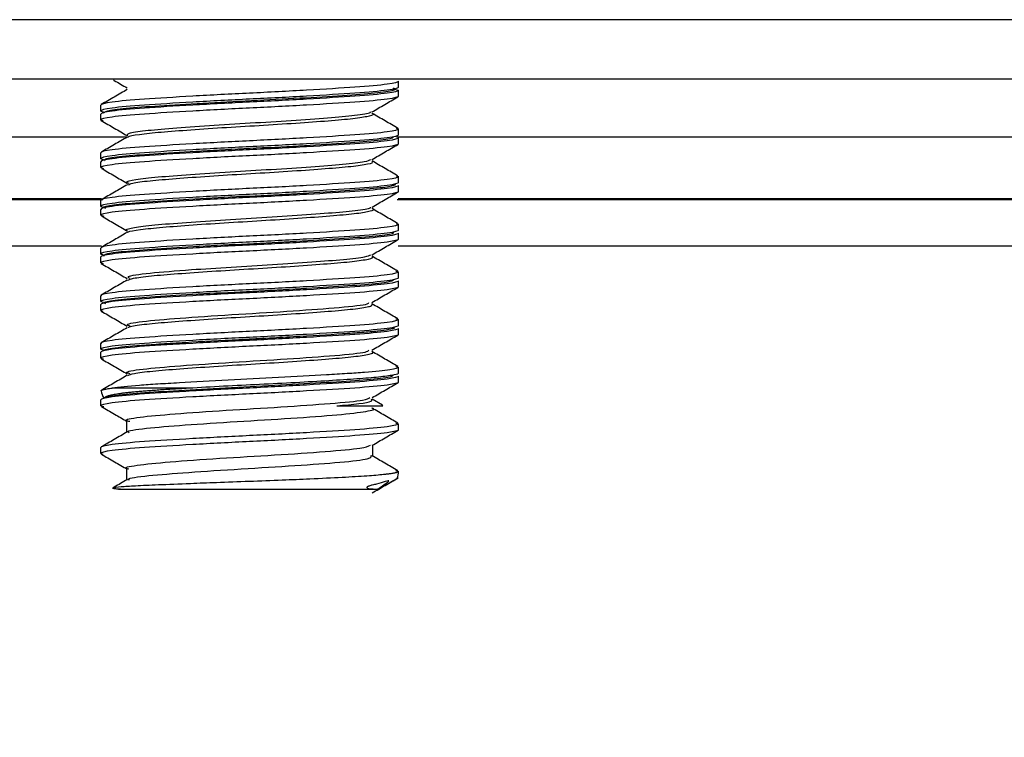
# Model space of a CAD drawing. Header units: millimetres. Extents: x -945 to 1227, y -951 to 1232.
# Tile 8 of 171: x 213 to 229, y -490 to -478. Entities that reach past the tile are written whole.
import ezdxf

# ---------------------------------------------------------------- set-up
doc = ezdxf.new("R2010")
doc.units = ezdxf.units.MM

msp = doc.modelspace()

# ---------------------------------------------------------------- linework, layer by layer
at = {"color": 7, "linetype": 'Continuous', "lineweight": 25}
for p, q in [((276.17, -477.873), (140.17, -477.873)), ((276.17, -478.873), (140.17, -478.873)), ((219.17, -479.007), (219.17, -478.907)), ((219.074, -479.032), (219.17, -479.057)), ((219.17, -479.157), (219.17, -479.057)), ((214.17, -479.407), (214.17, -479.307)), ((214.17, -479.407), (214.212, -479.418)), ((214.17, -479.557), (214.17, -479.457)), ((214.17, -479.557), (214.21, -479.568)), ((219.129, -479.696), (219.17, -479.707)), ((219.17, -479.807), (219.17, -479.707)), ((219.17, -479.957), (219.17, -479.857)), ((214.17, -480.207), (214.17, -480.107)), ((214.17, -480.207), (214.212, -480.218)), ((214.17, -480.357), (214.17, -480.257)), ((214.17, -480.357), (214.217, -480.369)), ((219.131, -480.497), (219.17, -480.507)), ((219.17, -480.607), (219.17, -480.507)), ((219.17, -480.757), (219.17, -480.657)), ((214.202, -480.899), (202.148, -480.899)), ((202.167, -480.875), (214.184, -480.875)), ((214.17, -481.007), (214.17, -480.907)), ((263.193, -480.899), (219.148, -480.899)), ((219.167, -480.875), (263.193, -480.875)), ((214.17, -481.007), (214.212, -481.018)), ((214.17, -481.157), (214.17, -481.057)), ((214.17, -481.157), (214.22, -481.17)), ((219.129, -481.296), (219.17, -481.307)), ((219.17, -481.407), (219.17, -481.307)), ((219.17, -481.557), (219.17, -481.457)), ((214.18, -481.673), (202.164, -481.673)), ((214.17, -481.807), (214.17, -481.707)), ((263.584, -481.673), (219.164, -481.673)), ((214.17, -481.807), (214.212, -481.818)), ((214.17, -481.957), (214.17, -481.857)), ((214.17, -481.957), (214.21, -481.967)), ((219.127, -482.096), (219.17, -482.107)), ((219.17, -482.207), (219.17, -482.107)), ((219.17, -482.357), (219.17, -482.257)), ((214.17, -482.607), (214.17, -482.507)), ((214.17, -482.607), (214.212, -482.618)), ((214.17, -482.757), (214.17, -482.657)), ((214.17, -482.757), (214.207, -482.767)), ((219.125, -482.895), (219.17, -482.907)), ((219.17, -483.007), (219.17, -482.907)), ((219.17, -483.157), (219.17, -483.057)), ((214.17, -483.407), (214.17, -483.307)), ((214.17, -483.407), (214.212, -483.418)), ((214.17, -483.557), (214.17, -483.457)), ((214.17, -483.557), (214.213, -483.568)), ((219.125, -483.695), (219.17, -483.707)), ((219.17, -483.807), (219.17, -483.707)), ((219.17, -483.957), (219.17, -483.857)), ((215.714, -484.057), (214.361, -484.057)), ((214.17, -484.357), (214.17, -484.257)), ((214.17, -484.357), (214.22, -484.37)), ((218.902, -484.346), (218.727, -484.245)), ((218.907, -484.355), (218.899, -484.352)), ((214.604, -484.607), (214.604, -484.801)), ((219.124, -484.645), (219.17, -484.657)), ((219.17, -484.757), (219.17, -484.657)), ((218.737, -485.207), (218.737, -485.013)), ((214.17, -485.157), (214.17, -485.057)), ((214.17, -485.157), (214.205, -485.169)), ((214.604, -485.407), (214.604, -485.601)), ((219.121, -485.444), (219.17, -485.457))]:
    msp.add_line(p, q, dxfattribs=at)
at = {"color": 250, "linetype": 'Continuous', "lineweight": 25}
for p, q in [((214.611, -479.847), (202.135, -479.847)), ((263.284, -479.847), (219.135, -479.847))]:
    msp.add_line(p, q, dxfattribs=at)
at = {"color": 7, "linetype": 'Continuous', "lineweight": 25}
for centre, radius, start, end in [((214.47, -484.057), 0.3, 189.166, 214.4363), ((218.87, -484.057), 0.3, 270, 276.9617), ((218.87, -485.457), 0.3, 336.9445, 0.0152), ((257.17, -562.673), 74.45, 90.64958, 179.38794)]:
    msp.add_arc(centre, radius, start, end, dxfattribs=at)
for points, knots in [([(219.17, -478.907), (219.17, -478.922), (219.107, -478.94), (218.853, -478.974), (218.664, -478.992), (218.213, -479.022), (217.933, -479.04), (217.321, -479.074), (216.989, -479.092), (216.352, -479.122), (216.02, -479.14), (215.408, -479.174), (215.128, -479.192), (214.677, -479.222), (214.488, -479.24), (214.234, -479.274), (214.17, -479.292), (214.17, -479.307)], [0, 0, 0, 0, 0.125, 0.125, 0.25, 0.25, 0.375, 0.375, 0.5, 0.5, 0.625, 0.625, 0.75, 0.75, 0.875, 0.875, 1, 1, 1, 1]), ([(214.383, -478.885), (214.387, -478.888), (214.463, -478.932), (214.54, -478.976), (214.612, -479.018)], [0, 0, 0, 0, 0.050365, 1, 1, 1, 1]), ([(219.17, -479.007), (219.17, -479.022), (219.107, -479.04), (218.853, -479.074), (218.664, -479.092), (218.213, -479.122), (217.933, -479.14), (217.321, -479.174), (216.989, -479.192), (216.352, -479.222), (216.02, -479.24), (215.408, -479.274), (215.128, -479.292), (214.677, -479.322), (214.488, -479.34), (214.234, -479.374), (214.17, -479.392), (214.17, -479.407)], [0, 0, 0, 0, 0.125, 0.125, 0.25, 0.25, 0.375, 0.375, 0.5, 0.5, 0.625, 0.625, 0.75, 0.75, 0.875, 0.875, 1, 1, 1, 1]), ([(219.17, -479.057), (219.17, -479.072), (219.107, -479.09), (218.853, -479.124), (218.664, -479.142), (218.213, -479.172), (217.933, -479.19), (217.321, -479.224), (216.989, -479.242), (216.352, -479.272), (216.02, -479.29), (215.408, -479.324), (215.128, -479.342), (214.677, -479.372), (214.488, -479.39), (214.234, -479.424), (214.17, -479.442), (214.17, -479.457)], [0, 0, 0, 0, 0.125, 0.125, 0.25, 0.25, 0.375, 0.375, 0.5, 0.5, 0.625, 0.625, 0.75, 0.75, 0.875, 0.875, 1, 1, 1, 1]), ([(214.615, -479.044), (214.542, -479.086), (214.397, -479.171), (214.252, -479.255), (214.179, -479.297)], [0, 0, 0, 0, 0.499826, 1, 1, 1, 1]), ([(214.218, -479.434), (214.238, -479.42), (214.281, -479.392), (214.686, -479.348), (215.299, -479.307), (216.072, -479.262), (216.912, -479.221), (217.723, -479.176), (218.419, -479.134), (218.906, -479.091), (219.149, -479.052), (219.102, -479.029), (219.084, -479.02)], [0, 0, 0, 0, 0.101221, 0.205166, 0.30913, 0.413075, 0.517042, 0.620988, 0.724947, 0.828895, 0.932841, 1, 1, 1, 1]), ([(219.17, -479.157), (219.17, -479.172), (219.107, -479.19), (218.853, -479.224), (218.664, -479.242), (218.213, -479.272), (217.933, -479.29), (217.321, -479.324), (216.989, -479.342), (216.352, -479.372), (216.02, -479.39), (215.408, -479.424), (215.128, -479.442), (214.677, -479.472), (214.488, -479.49), (214.234, -479.524), (214.17, -479.542), (214.17, -479.557)], [0, 0, 0, 0, 0.125, 0.125, 0.25, 0.25, 0.375, 0.375, 0.5, 0.5, 0.625, 0.625, 0.75, 0.75, 0.875, 0.875, 1, 1, 1, 1]), ([(218.723, -479.422), (218.795, -479.38), (218.94, -479.296), (219.085, -479.212), (219.158, -479.17)], [0, 0, 0, 0, 0.499854, 1, 1, 1, 1]), ([(214.62, -479.82), (214.616, -479.807), (214.607, -479.78), (214.885, -479.735), (215.355, -479.694), (215.978, -479.649), (216.681, -479.607), (217.382, -479.564), (218.004, -479.519), (218.459, -479.478), (218.698, -479.443), (218.7, -479.425), (218.701, -479.422)], [0, 0, 0, 0, 0.1015146, 0.2112572, 0.3187265, 0.4281263, 0.5364467, 0.644886, 0.7542217, 0.8617364, 0.9714736, 1, 1, 1, 1]), ([(214.179, -479.567), (214.251, -479.609), (214.396, -479.693), (214.541, -479.777), (214.614, -479.819)], [0, 0, 0, 0, 0.500189, 1, 1, 1, 1]), ([(214.628, -479.844), (214.627, -479.842), (214.624, -479.827), (214.802, -479.798), (215.158, -479.759), (215.672, -479.721), (216.273, -479.68), (216.913, -479.643), (217.53, -479.603), (218.066, -479.564), (218.479, -479.527), (218.701, -479.485), (218.778, -479.46), (218.726, -479.446), (218.723, -479.446)], [0, 0, 0, 0, 0.015811, 0.114522, 0.212175, 0.309451, 0.408274, 0.50489, 0.60339, 0.701449, 0.798363, 0.897245, 0.994042, 1, 1, 1, 1]), ([(219.162, -479.697), (219.089, -479.655), (218.944, -479.571), (218.799, -479.487), (218.727, -479.445)], [0, 0, 0, 0, 0.500136, 1, 1, 1, 1]), ([(219.17, -479.707), (219.17, -479.722), (219.107, -479.74), (218.853, -479.774), (218.664, -479.792), (218.213, -479.822), (217.933, -479.84), (217.321, -479.874), (216.989, -479.892), (216.352, -479.922), (216.02, -479.94), (215.408, -479.974), (215.128, -479.992), (214.677, -480.022), (214.488, -480.04), (214.234, -480.074), (214.17, -480.092), (214.17, -480.107)], [0, 0, 0, 0, 0.125, 0.125, 0.25, 0.25, 0.375, 0.375, 0.5, 0.5, 0.625, 0.625, 0.75, 0.75, 0.875, 0.875, 1, 1, 1, 1]), ([(219.17, -479.807), (219.17, -479.822), (219.107, -479.84), (218.853, -479.874), (218.664, -479.892), (218.213, -479.922), (217.933, -479.94), (217.321, -479.974), (216.989, -479.992), (216.352, -480.022), (216.02, -480.04), (215.408, -480.074), (215.128, -480.092), (214.677, -480.122), (214.488, -480.14), (214.234, -480.174), (214.17, -480.192), (214.17, -480.207)], [0, 0, 0, 0, 0.125, 0.125, 0.25, 0.25, 0.375, 0.375, 0.5, 0.5, 0.625, 0.625, 0.75, 0.75, 0.875, 0.875, 1, 1, 1, 1]), ([(219.17, -479.857), (219.17, -479.872), (219.107, -479.89), (218.853, -479.924), (218.664, -479.942), (218.213, -479.972), (217.933, -479.99), (217.321, -480.024), (216.989, -480.042), (216.352, -480.072), (216.02, -480.09), (215.408, -480.124), (215.128, -480.142), (214.677, -480.172), (214.488, -480.19), (214.234, -480.224), (214.17, -480.242), (214.17, -480.257)], [0, 0, 0, 0, 0.125, 0.125, 0.25, 0.25, 0.375, 0.375, 0.5, 0.5, 0.625, 0.625, 0.75, 0.75, 0.875, 0.875, 1, 1, 1, 1]), ([(214.615, -479.844), (214.543, -479.886), (214.398, -479.97), (214.253, -480.054), (214.18, -480.096)], [0, 0, 0, 0, 0.499843, 1, 1, 1, 1]), ([(214.246, -480.243), (214.235, -480.232), (214.209, -480.207), (214.501, -480.165), (215.028, -480.124), (215.75, -480.08), (216.573, -480.037), (217.407, -479.995), (218.161, -479.95), (218.733, -479.909), (219.06, -479.871), (219.077, -479.85), (219.083, -479.843)], [0, 0, 0, 0, 0.085311, 0.192839, 0.300389, 0.407919, 0.515459, 0.622995, 0.730524, 0.838073, 0.945601, 1, 1, 1, 1]), ([(219.17, -479.957), (219.17, -479.972), (219.107, -479.99), (218.853, -480.024), (218.664, -480.042), (218.213, -480.072), (217.933, -480.09), (217.321, -480.124), (216.989, -480.142), (216.352, -480.172), (216.02, -480.19), (215.408, -480.224), (215.128, -480.242), (214.677, -480.272), (214.488, -480.29), (214.234, -480.324), (214.17, -480.342), (214.17, -480.357)], [0, 0, 0, 0, 0.125, 0.125, 0.25, 0.25, 0.375, 0.375, 0.5, 0.5, 0.625, 0.625, 0.75, 0.75, 0.875, 0.875, 1, 1, 1, 1]), ([(218.727, -480.219), (218.8, -480.177), (218.944, -480.093), (219.089, -480.009), (219.162, -479.967)], [0, 0, 0, 0, 0.499881, 1, 1, 1, 1]), ([(214.645, -480.621), (214.627, -480.614), (214.571, -480.593), (214.731, -480.557), (215.101, -480.513), (215.662, -480.472), (216.333, -480.426), (217.046, -480.386), (217.715, -480.34), (218.26, -480.299), (218.626, -480.257), (218.685, -480.231), (218.712, -480.219)], [0, 0, 0, 0, 0.050701, 0.158512, 0.266329, 0.373037, 0.481528, 0.58776, 0.696306, 0.802871, 0.910852, 1, 1, 1, 1]), ([(219.162, -480.497), (219.09, -480.455), (218.945, -480.371), (218.8, -480.287), (218.727, -480.245)], [0, 0, 0, 0, 0.500164, 1, 1, 1, 1]), ([(214.182, -480.369), (214.254, -480.411), (214.399, -480.495), (214.544, -480.579), (214.617, -480.621)], [0, 0, 0, 0, 0.500168, 1, 1, 1, 1]), ([(214.635, -480.644), (214.651, -480.635), (214.692, -480.613), (214.972, -480.576), (215.417, -480.54), (215.983, -480.499), (216.612, -480.46), (217.248, -480.423), (217.827, -480.382), (218.305, -480.345), (218.615, -480.305), (218.754, -480.275), (218.726, -480.26), (218.721, -480.257)], [0, 0, 0, 0, 0.0702243, 0.1719057, 0.2713599, 0.3729761, 0.4736698, 0.5737459, 0.6755512, 0.7750947, 0.8764723, 0.9775618, 1, 1, 1, 1]), ([(219.17, -480.507), (219.17, -480.522), (219.107, -480.54), (218.853, -480.574), (218.664, -480.592), (218.213, -480.622), (217.933, -480.64), (217.321, -480.674), (216.989, -480.692), (216.352, -480.722), (216.02, -480.74), (215.408, -480.774), (215.128, -480.792), (214.677, -480.822), (214.488, -480.84), (214.234, -480.874), (214.17, -480.892), (214.17, -480.907)], [0, 0, 0, 0, 0.125, 0.125, 0.25, 0.25, 0.375, 0.375, 0.5, 0.5, 0.625, 0.625, 0.75, 0.75, 0.875, 0.875, 1, 1, 1, 1]), ([(219.17, -480.607), (219.17, -480.622), (219.107, -480.64), (218.853, -480.674), (218.664, -480.692), (218.213, -480.722), (217.933, -480.74), (217.321, -480.774), (216.989, -480.792), (216.352, -480.822), (216.02, -480.84), (215.408, -480.874), (215.128, -480.892), (214.677, -480.922), (214.488, -480.94), (214.234, -480.974), (214.17, -480.992), (214.17, -481.007)], [0, 0, 0, 0, 0.125, 0.125, 0.25, 0.25, 0.375, 0.375, 0.5, 0.5, 0.625, 0.625, 0.75, 0.75, 0.875, 0.875, 1, 1, 1, 1]), ([(219.17, -480.657), (219.17, -480.672), (219.107, -480.69), (218.853, -480.724), (218.664, -480.742), (218.213, -480.772), (217.933, -480.79), (217.321, -480.824), (216.989, -480.842), (216.352, -480.872), (216.02, -480.89), (215.408, -480.924), (215.128, -480.942), (214.677, -480.972), (214.488, -480.99), (214.234, -481.024), (214.17, -481.042), (214.17, -481.057)], [0, 0, 0, 0, 0.125, 0.125, 0.25, 0.25, 0.375, 0.375, 0.5, 0.5, 0.625, 0.625, 0.75, 0.75, 0.875, 0.875, 1, 1, 1, 1]), ([(214.616, -480.643), (214.544, -480.685), (214.399, -480.77), (214.254, -480.854), (214.181, -480.896)], [0, 0, 0, 0, 0.49985, 1, 1, 1, 1]), ([(214.256, -481.043), (214.238, -481.037), (214.175, -481.018), (214.359, -480.983), (214.787, -480.94), (215.444, -480.898), (216.236, -480.853), (217.078, -480.813), (217.875, -480.767), (218.53, -480.726), (218.995, -480.682), (219.081, -480.653), (219.123, -480.639)], [0, 0, 0, 0, 0.041013, 0.147561, 0.254114, 0.360671, 0.467218, 0.573785, 0.680331, 0.786898, 0.893445, 1, 1, 1, 1]), ([(219.17, -480.757), (219.17, -480.772), (219.107, -480.79), (218.853, -480.824), (218.664, -480.842), (218.213, -480.872), (217.933, -480.89), (217.321, -480.924), (216.989, -480.942), (216.352, -480.972), (216.02, -480.99), (215.408, -481.024), (215.128, -481.042), (214.677, -481.072), (214.488, -481.09), (214.234, -481.124), (214.17, -481.142), (214.17, -481.157)], [0, 0, 0, 0, 0.125, 0.125, 0.25, 0.25, 0.375, 0.375, 0.5, 0.5, 0.625, 0.625, 0.75, 0.75, 0.875, 0.875, 1, 1, 1, 1]), ([(218.729, -481.018), (218.801, -480.976), (218.946, -480.892), (219.091, -480.808), (219.164, -480.766)], [0, 0, 0, 0, 0.499832, 1, 1, 1, 1]), ([(214.618, -481.421), (214.617, -481.421), (214.552, -481.406), (214.636, -481.38), (214.887, -481.334), (215.372, -481.293), (215.995, -481.248), (216.7, -481.206), (217.399, -481.162), (218.018, -481.118), (218.469, -481.077), (218.706, -481.041), (218.704, -481.023), (218.704, -481.018)], [0, 0, 0, 0, 0.000996, 0.107075, 0.215402, 0.32145, 0.42949, 0.536313, 0.643453, 0.751318, 0.85749, 0.965802, 1, 1, 1, 1]), ([(214.631, -481.444), (214.631, -481.441), (214.631, -481.426), (214.819, -481.395), (215.187, -481.357), (215.708, -481.318), (216.312, -481.278), (216.953, -481.241), (217.567, -481.201), (218.096, -481.161), (218.499, -481.124), (218.708, -481.083), (218.779, -481.058), (218.727, -481.045), (218.726, -481.045)], [0, 0, 0, 0, 0.022355, 0.120926, 0.218154, 0.315436, 0.413992, 0.510361, 0.608761, 0.706429, 0.803291, 0.901945, 0.998435, 1, 1, 1, 1]), ([(219.162, -481.297), (219.089, -481.255), (218.944, -481.171), (218.799, -481.087), (218.727, -481.044)], [0, 0, 0, 0, 0.500176, 1, 1, 1, 1]), ([(214.183, -481.169), (214.255, -481.211), (214.4, -481.295), (214.545, -481.379), (214.618, -481.422)], [0, 0, 0, 0, 0.500137, 1, 1, 1, 1]), ([(219.17, -481.307), (219.17, -481.322), (219.107, -481.34), (218.853, -481.374), (218.664, -481.392), (218.213, -481.422), (217.933, -481.44), (217.321, -481.474), (216.989, -481.492), (216.352, -481.522), (216.02, -481.54), (215.408, -481.574), (215.128, -481.592), (214.677, -481.622), (214.488, -481.64), (214.234, -481.674), (214.17, -481.692), (214.17, -481.707)], [0, 0, 0, 0, 0.125, 0.125, 0.25, 0.25, 0.375, 0.375, 0.5, 0.5, 0.625, 0.625, 0.75, 0.75, 0.875, 0.875, 1, 1, 1, 1]), ([(219.17, -481.407), (219.17, -481.422), (219.107, -481.44), (218.853, -481.474), (218.664, -481.492), (218.213, -481.522), (217.933, -481.54), (217.321, -481.574), (216.989, -481.592), (216.352, -481.622), (216.02, -481.64), (215.408, -481.674), (215.128, -481.692), (214.677, -481.722), (214.488, -481.74), (214.234, -481.774), (214.17, -481.792), (214.17, -481.807)], [0, 0, 0, 0, 0.125, 0.125, 0.25, 0.25, 0.375, 0.375, 0.5, 0.5, 0.625, 0.625, 0.75, 0.75, 0.875, 0.875, 1, 1, 1, 1]), ([(219.17, -481.457), (219.17, -481.472), (219.107, -481.49), (218.853, -481.524), (218.664, -481.542), (218.213, -481.572), (217.933, -481.59), (217.321, -481.624), (216.989, -481.642), (216.352, -481.672), (216.02, -481.69), (215.408, -481.724), (215.128, -481.742), (214.677, -481.772), (214.488, -481.79), (214.234, -481.824), (214.17, -481.842), (214.17, -481.857)], [0, 0, 0, 0, 0.125, 0.125, 0.25, 0.25, 0.375, 0.375, 0.5, 0.5, 0.625, 0.625, 0.75, 0.75, 0.875, 0.875, 1, 1, 1, 1]), ([(219.17, -481.557), (219.17, -481.572), (219.107, -481.59), (218.853, -481.624), (218.664, -481.642), (218.213, -481.672), (217.933, -481.69), (217.321, -481.724), (216.989, -481.742), (216.352, -481.772), (216.02, -481.79), (215.408, -481.824), (215.128, -481.842), (214.677, -481.872), (214.488, -481.89), (214.234, -481.924), (214.17, -481.942), (214.17, -481.957)], [0, 0, 0, 0, 0.125, 0.125, 0.25, 0.25, 0.375, 0.375, 0.5, 0.5, 0.625, 0.625, 0.75, 0.75, 0.875, 0.875, 1, 1, 1, 1]), ([(214.615, -481.444), (214.542, -481.486), (214.398, -481.57), (214.253, -481.654), (214.18, -481.696)], [0, 0, 0, 0, 0.499873, 1, 1, 1, 1]), ([(214.224, -481.843), (214.227, -481.829), (214.231, -481.801), (214.587, -481.756), (215.16, -481.716), (215.908, -481.671), (216.741, -481.629), (217.566, -481.586), (218.294, -481.542), (218.819, -481.501), (219.094, -481.465), (219.089, -481.447), (219.088, -481.443)], [0, 0, 0, 0, 0.106718, 0.214255, 0.321814, 0.42935, 0.536905, 0.644443, 0.751984, 0.859534, 0.967071, 1, 1, 1, 1]), ([(218.726, -481.82), (218.799, -481.778), (218.944, -481.694), (219.089, -481.609), (219.162, -481.567)], [0, 0, 0, 0, 0.499812, 1, 1, 1, 1]), ([(214.663, -482.219), (214.64, -482.208), (214.579, -482.178), (214.95, -482.126), (215.603, -482.075), (216.352, -482.025), (217.065, -481.984), (217.731, -481.939), (218.272, -481.898), (218.629, -481.856), (218.684, -481.83), (218.709, -481.819)], [0, 0, 0, 0, 0.084675, 0.2297, 0.372502, 0.481752, 0.588767, 0.698124, 0.805407, 0.914245, 1, 1, 1, 1]), ([(214.627, -482.246), (214.649, -482.235), (214.697, -482.212), (214.995, -482.174), (215.449, -482.137), (216.021, -482.097), (216.653, -482.058), (217.287, -482.02), (217.861, -481.979), (218.331, -481.942), (218.628, -481.902), (218.759, -481.874), (218.729, -481.859), (218.724, -481.857)], [0, 0, 0, 0, 0.080802, 0.181903, 0.280879, 0.382087, 0.482079, 0.581874, 0.683139, 0.782142, 0.883152, 0.983576, 1, 1, 1, 1]), ([(219.161, -482.096), (219.088, -482.054), (218.943, -481.97), (218.798, -481.886), (218.726, -481.844)], [0, 0, 0, 0, 0.500163, 1, 1, 1, 1]), ([(214.178, -481.967), (214.251, -482.009), (214.396, -482.093), (214.54, -482.177), (214.613, -482.219)], [0, 0, 0, 0, 0.50013, 1, 1, 1, 1]), ([(219.17, -482.107), (219.17, -482.122), (219.107, -482.14), (218.853, -482.174), (218.664, -482.192), (218.213, -482.222), (217.933, -482.24), (217.321, -482.274), (216.989, -482.292), (216.352, -482.322), (216.02, -482.34), (215.408, -482.374), (215.128, -482.392), (214.677, -482.422), (214.488, -482.44), (214.234, -482.474), (214.17, -482.492), (214.17, -482.507)], [0, 0, 0, 0, 0.125, 0.125, 0.25, 0.25, 0.375, 0.375, 0.5, 0.5, 0.625, 0.625, 0.75, 0.75, 0.875, 0.875, 1, 1, 1, 1]), ([(219.17, -482.207), (219.17, -482.222), (219.107, -482.24), (218.853, -482.274), (218.664, -482.292), (218.213, -482.322), (217.933, -482.34), (217.321, -482.374), (216.989, -482.392), (216.352, -482.422), (216.02, -482.44), (215.408, -482.474), (215.128, -482.492), (214.677, -482.522), (214.488, -482.54), (214.234, -482.574), (214.17, -482.592), (214.17, -482.607)], [0, 0, 0, 0, 0.125, 0.125, 0.25, 0.25, 0.375, 0.375, 0.5, 0.5, 0.625, 0.625, 0.75, 0.75, 0.875, 0.875, 1, 1, 1, 1]), ([(219.17, -482.257), (219.17, -482.272), (219.107, -482.29), (218.853, -482.324), (218.664, -482.342), (218.213, -482.372), (217.933, -482.39), (217.321, -482.424), (216.989, -482.442), (216.352, -482.472), (216.02, -482.49), (215.408, -482.524), (215.128, -482.542), (214.677, -482.572), (214.488, -482.59), (214.234, -482.624), (214.17, -482.642), (214.17, -482.657)], [0, 0, 0, 0, 0.125, 0.125, 0.25, 0.25, 0.375, 0.375, 0.5, 0.5, 0.625, 0.625, 0.75, 0.75, 0.875, 0.875, 1, 1, 1, 1]), ([(219.17, -482.357), (219.17, -482.372), (219.107, -482.39), (218.853, -482.424), (218.664, -482.442), (218.213, -482.472), (217.933, -482.49), (217.321, -482.524), (216.989, -482.542), (216.352, -482.572), (216.02, -482.59), (215.408, -482.624), (215.128, -482.642), (214.677, -482.672), (214.488, -482.69), (214.234, -482.724), (214.17, -482.742), (214.17, -482.757)], [0, 0, 0, 0, 0.125, 0.125, 0.25, 0.25, 0.375, 0.375, 0.5, 0.5, 0.625, 0.625, 0.75, 0.75, 0.875, 0.875, 1, 1, 1, 1]), ([(214.614, -482.245), (214.541, -482.287), (214.396, -482.371), (214.251, -482.455), (214.179, -482.497)], [0, 0, 0, 0, 0.499843, 1, 1, 1, 1]), ([(214.257, -482.643), (214.239, -482.635), (214.191, -482.613), (214.424, -482.574), (214.903, -482.532), (215.594, -482.489), (216.403, -482.445), (217.243, -482.404), (218.02, -482.358), (218.636, -482.318), (219.023, -482.277), (219.07, -482.253), (219.089, -482.243)], [0, 0, 0, 0, 0.0633, 0.170865, 0.278446, 0.386011, 0.493575, 0.601156, 0.70872, 0.816307, 0.923872, 1, 1, 1, 1]), ([(218.724, -482.621), (218.796, -482.579), (218.941, -482.495), (219.086, -482.411), (219.159, -482.369)], [0, 0, 0, 0, 0.499836, 1, 1, 1, 1]), ([(214.663, -483.019), (214.639, -483.01), (214.564, -482.982), (214.89, -482.933), (215.563, -482.877), (216.477, -482.818), (217.432, -482.761), (218.211, -482.704), (218.662, -482.656), (218.671, -482.629), (218.674, -482.622)], [0, 0, 0, 0, 0.067266, 0.213623, 0.357683, 0.503899, 0.64845, 0.793547, 0.93929, 1, 1, 1, 1]), ([(214.634, -483.045), (214.634, -483.041), (214.637, -483.024), (214.837, -482.992), (215.216, -482.955), (215.743, -482.916), (216.352, -482.875), (216.993, -482.839), (217.603, -482.798), (218.127, -482.759), (218.513, -482.721), (218.74, -482.681), (218.73, -482.656), (218.725, -482.643)], [0, 0, 0, 0, 0.029857, 0.127906, 0.224363, 0.32129, 0.419197, 0.514993, 0.61291, 0.709813, 0.806292, 0.904336, 1, 1, 1, 1]), ([(219.16, -482.896), (219.087, -482.854), (218.942, -482.77), (218.797, -482.686), (218.725, -482.643)], [0, 0, 0, 0, 0.500155, 1, 1, 1, 1]), ([(214.177, -482.766), (214.25, -482.808), (214.395, -482.892), (214.54, -482.976), (214.612, -483.019)], [0, 0, 0, 0, 0.500177, 1, 1, 1, 1]), ([(219.17, -482.907), (219.17, -482.922), (219.107, -482.94), (218.853, -482.974), (218.664, -482.992), (218.213, -483.022), (217.933, -483.04), (217.321, -483.074), (216.989, -483.092), (216.352, -483.122), (216.02, -483.14), (215.408, -483.174), (215.128, -483.192), (214.677, -483.222), (214.488, -483.24), (214.234, -483.274), (214.17, -483.292), (214.17, -483.307)], [0, 0, 0, 0, 0.125, 0.125, 0.25, 0.25, 0.375, 0.375, 0.5, 0.5, 0.625, 0.625, 0.75, 0.75, 0.875, 0.875, 1, 1, 1, 1]), ([(219.17, -483.007), (219.17, -483.022), (219.107, -483.04), (218.853, -483.074), (218.664, -483.092), (218.213, -483.122), (217.933, -483.14), (217.321, -483.174), (216.989, -483.192), (216.352, -483.222), (216.02, -483.24), (215.408, -483.274), (215.128, -483.292), (214.677, -483.322), (214.488, -483.34), (214.234, -483.374), (214.17, -483.392), (214.17, -483.407)], [0, 0, 0, 0, 0.125, 0.125, 0.25, 0.25, 0.375, 0.375, 0.5, 0.5, 0.625, 0.625, 0.75, 0.75, 0.875, 0.875, 1, 1, 1, 1]), ([(219.17, -483.057), (219.17, -483.072), (219.107, -483.09), (218.853, -483.124), (218.664, -483.142), (218.213, -483.172), (217.933, -483.19), (217.321, -483.224), (216.989, -483.242), (216.352, -483.272), (216.02, -483.29), (215.408, -483.324), (215.128, -483.342), (214.677, -483.372), (214.488, -483.39), (214.234, -483.424), (214.17, -483.442), (214.17, -483.457)], [0, 0, 0, 0, 0.125, 0.125, 0.25, 0.25, 0.375, 0.375, 0.5, 0.5, 0.625, 0.625, 0.75, 0.75, 0.875, 0.875, 1, 1, 1, 1]), ([(214.614, -483.045), (214.542, -483.087), (214.397, -483.171), (214.251, -483.255), (214.179, -483.297)], [0, 0, 0, 0, 0.499825, 1, 1, 1, 1]), ([(214.214, -483.435), (214.211, -483.427), (214.222, -483.42), (214.273, -483.404), (214.313, -483.395), (214.478, -483.37), (214.647, -483.353), (214.955, -483.33), (215.067, -483.323), (215.315, -483.307), (215.449, -483.299), (215.873, -483.274), (216.185, -483.257), (216.644, -483.233), (216.795, -483.226), (217.102, -483.21), (217.256, -483.202), (217.706, -483.177), (217.99, -483.16), (218.348, -483.136), (218.455, -483.129), (218.653, -483.113), (218.742, -483.105), (218.971, -483.08), (219.07, -483.063), (219.108, -483.047)], [0, 0, 0, 0, 0.0625, 0.0625, 0.125, 0.125, 0.25, 0.25, 0.3125, 0.3125, 0.375, 0.375, 0.5, 0.5, 0.5625, 0.5625, 0.625, 0.625, 0.75, 0.75, 0.8125, 0.8125, 0.875, 0.875, 1, 1, 1, 1]), ([(219.17, -483.157), (219.17, -483.172), (219.107, -483.19), (218.853, -483.224), (218.664, -483.242), (218.213, -483.272), (217.933, -483.29), (217.321, -483.324), (216.989, -483.342), (216.352, -483.372), (216.02, -483.39), (215.408, -483.424), (215.128, -483.442), (214.677, -483.472), (214.488, -483.49), (214.234, -483.524), (214.17, -483.542), (214.17, -483.557)], [0, 0, 0, 0, 0.125, 0.125, 0.25, 0.25, 0.375, 0.375, 0.5, 0.5, 0.625, 0.625, 0.75, 0.75, 0.875, 0.875, 1, 1, 1, 1]), ([(218.724, -483.421), (218.796, -483.379), (218.941, -483.295), (219.086, -483.211), (219.159, -483.169)], [0, 0, 0, 0, 0.499872, 1, 1, 1, 1]), ([(214.663, -483.82), (214.638, -483.813), (214.549, -483.787), (214.834, -483.739), (215.468, -483.684), (216.366, -483.624), (217.326, -483.568), (218.135, -483.51), (218.633, -483.461), (218.663, -483.432), (218.674, -483.421)], [0, 0, 0, 0, 0.05425, 0.199625, 0.343007, 0.488694, 0.632229, 0.777194, 0.921644, 1, 1, 1, 1]), ([(214.626, -483.845), (214.651, -483.834), (214.708, -483.81), (215.02, -483.772), (215.482, -483.735), (216.059, -483.694), (216.693, -483.656), (217.325, -483.617), (217.894, -483.577), (218.355, -483.54), (218.64, -483.499), (218.763, -483.472), (218.732, -483.458), (218.729, -483.457)], [0, 0, 0, 0, 0.085354, 0.186561, 0.285777, 0.38726, 0.487237, 0.587466, 0.688876, 0.788057, 0.889382, 0.989822, 1, 1, 1, 1]), ([(219.16, -483.696), (219.088, -483.654), (218.943, -483.57), (218.798, -483.486), (218.725, -483.444)], [0, 0, 0, 0, 0.500135, 1, 1, 1, 1]), ([(214.18, -483.568), (214.252, -483.61), (214.398, -483.694), (214.543, -483.778), (214.615, -483.82)], [0, 0, 0, 0, 0.500185, 1, 1, 1, 1]), ([(219.17, -483.707), (219.17, -483.721), (219.122, -483.735), (218.927, -483.766), (218.781, -483.781), (218.51, -483.802), (218.413, -483.809), (218.199, -483.823), (218.083, -483.83), (217.712, -483.853), (217.435, -483.868), (216.872, -483.898), (216.591, -483.911), (216.026, -483.94), (215.744, -483.955), (215.362, -483.978), (215.241, -483.985), (215.017, -483.999), (214.915, -484.006), (214.631, -484.027), (214.472, -484.042), (214.361, -484.057)], [0, 0, 0, 0, 0.125, 0.125, 0.25, 0.25, 0.3125, 0.3125, 0.375, 0.375, 0.5, 0.5, 0.625, 0.625, 0.75, 0.75, 0.8125, 0.8125, 0.875, 0.875, 1, 1, 1, 1]), ([(219.17, -483.857), (219.17, -483.872), (219.107, -483.89), (218.853, -483.924), (218.664, -483.942), (218.213, -483.972), (217.933, -483.99), (217.321, -484.024), (216.989, -484.042), (216.352, -484.072), (216.02, -484.09), (215.408, -484.124), (215.128, -484.142), (214.677, -484.172), (214.488, -484.19), (214.234, -484.224), (214.17, -484.242), (214.17, -484.257)], [0, 0, 0, 0, 0.125, 0.125, 0.25, 0.25, 0.375, 0.375, 0.5, 0.5, 0.625, 0.625, 0.75, 0.75, 0.875, 0.875, 1, 1, 1, 1]), ([(214.615, -483.844), (214.542, -483.886), (214.397, -483.97), (214.252, -484.054), (214.18, -484.096)], [0, 0, 0, 0, 0.499831, 1, 1, 1, 1]), ([(214.245, -484.212), (214.248, -484.211), (214.296, -484.196), (214.495, -484.165), (215.028, -484.124), (215.747, -484.08), (216.571, -484.037), (217.405, -483.995), (218.16, -483.95), (218.732, -483.909), (219.06, -483.871), (219.077, -483.85), (219.083, -483.843)], [0, 0, 0, 0, 0.007231, 0.123909, 0.240611, 0.357291, 0.473981, 0.590667, 0.707346, 0.824046, 0.940724, 1, 1, 1, 1]), ([(219.17, -483.807), (219.17, -483.817), (219.146, -483.827), (219.047, -483.848), (218.972, -483.859), (218.776, -483.881), (218.656, -483.891), (218.386, -483.911), (218.234, -483.921), (217.893, -483.942), (217.706, -483.953), (217.316, -483.974), (217.113, -483.985), (216.71, -484.005), (216.51, -484.015), (216.107, -484.035), (215.905, -484.046), (215.714, -484.057)], [0, 0, 0, 0, 0.125, 0.125, 0.25, 0.25, 0.375, 0.375, 0.5, 0.5, 0.625, 0.625, 0.75, 0.75, 0.875, 0.875, 1, 1, 1, 1]), ([(219.17, -483.957), (219.17, -483.972), (219.107, -483.99), (218.853, -484.024), (218.664, -484.042), (218.213, -484.072), (217.933, -484.09), (217.321, -484.124), (216.989, -484.142), (216.352, -484.172), (216.02, -484.19), (215.408, -484.224), (215.128, -484.242), (214.677, -484.272), (214.488, -484.29), (214.234, -484.324), (214.17, -484.342), (214.17, -484.357)], [0, 0, 0, 0, 0.125, 0.125, 0.25, 0.25, 0.375, 0.375, 0.5, 0.5, 0.625, 0.625, 0.75, 0.75, 0.875, 0.875, 1, 1, 1, 1]), ([(218.729, -484.218), (218.801, -484.176), (218.946, -484.092), (219.091, -484.008), (219.163, -483.966)], [0, 0, 0, 0, 0.49986, 1, 1, 1, 1]), ([(214.174, -484.105), (214.175, -484.103), (214.176, -484.098), (214.189, -484.091), (214.21, -484.084), (214.238, -484.077), (214.273, -484.071), (214.313, -484.064), (214.345, -484.059), (214.361, -484.057)], [0, 0, 0, 0, 0.154699, 0.306043, 0.453635, 0.597119, 0.736181, 0.870551, 1, 1, 1, 1]), ([(215.714, -484.057), (215.664, -484.06), (215.566, -484.066), (215.427, -484.074), (215.296, -484.082), (215.173, -484.09), (215.06, -484.098), (214.956, -484.106), (214.86, -484.113), (214.772, -484.121), (214.692, -484.128), (214.618, -484.136), (214.552, -484.144), (214.492, -484.152), (214.44, -484.16), (214.394, -484.167), (214.355, -484.175), (214.322, -484.183), (214.295, -484.19), (214.273, -484.198), (214.256, -484.205), (214.249, -484.21), (214.245, -484.212)], [0, 0, 0, 0, 0.063991, 0.126456, 0.187277, 0.246357, 0.303617, 0.358994, 0.412579, 0.465169, 0.516809, 0.5674, 0.616848, 0.665072, 0.711998, 0.757564, 0.801715, 0.844408, 0.885606, 0.925282, 0.963418, 1, 1, 1, 1]), ([(214.183, -484.369), (214.255, -484.411), (214.396, -484.493), (214.536, -484.574), (214.604, -484.613)], [0, 0, 0, 0, 0.517183, 1, 1, 1, 1]), ([(214.658, -484.621), (214.636, -484.616), (214.536, -484.591), (214.784, -484.546), (215.376, -484.491), (216.256, -484.431), (217.219, -484.375), (218.056, -484.316), (218.61, -484.265), (218.665, -484.232), (218.688, -484.218)], [0, 0, 0, 0, 0.040613, 0.18396, 0.325961, 0.470061, 0.61188, 0.755711, 0.89811, 1, 1, 1, 1]), ([(218.132, -484.357), (218.267, -484.344), (218.537, -484.319), (218.74, -484.28), (218.725, -484.256), (218.719, -484.245)], [0, 0, 0, 0, 0.344755, 0.69415, 1, 1, 1, 1]), ([(218.132, -484.357), (218.166, -484.357), (218.238, -484.357), (218.345, -484.357), (218.456, -484.357), (218.592, -484.357), (218.712, -484.357), (218.792, -484.357), (218.823, -484.357), (218.832, -484.357)], [0, 0, 0, 0, 0.103683, 0.221153, 0.352802, 0.498877, 0.75787, 0.925777, 1, 1, 1, 1]), ([(218.832, -484.357), (218.844, -484.357), (218.868, -484.357), (218.893, -484.356), (218.902, -484.355), (218.907, -484.355)], [0, 0, 0, 0, 0.32012, 0.653767, 1, 1, 1, 1]), ([(214.644, -484.807), (214.632, -484.802), (214.578, -484.778), (214.895, -484.733), (215.548, -484.678), (216.45, -484.619), (217.386, -484.564), (218.192, -484.507), (218.668, -484.449), (218.801, -484.413), (218.725, -484.394), (218.725, -484.394)], [0, 0, 0, 0, 0.037726, 0.176304, 0.312657, 0.451149, 0.587872, 0.725491, 0.86318, 0.999866, 1, 1, 1, 1]), ([(219.159, -484.646), (219.087, -484.604), (218.942, -484.52), (218.797, -484.436), (218.725, -484.394)], [0, 0, 0, 0, 0.500118, 1, 1, 1, 1]), ([(219.17, -484.657), (219.17, -484.672), (219.107, -484.69), (218.853, -484.724), (218.664, -484.742), (218.213, -484.772), (217.933, -484.79), (217.321, -484.824), (216.989, -484.842), (216.352, -484.872), (216.02, -484.89), (215.408, -484.924), (215.128, -484.942), (214.677, -484.972), (214.488, -484.99), (214.234, -485.024), (214.17, -485.042), (214.17, -485.057)], [0, 0, 0, 0, 0.125, 0.125, 0.25, 0.25, 0.375, 0.375, 0.5, 0.5, 0.625, 0.625, 0.75, 0.75, 0.875, 0.875, 1, 1, 1, 1]), ([(219.17, -484.757), (219.17, -484.772), (219.107, -484.79), (218.853, -484.824), (218.664, -484.842), (218.213, -484.872), (217.933, -484.89), (217.321, -484.924), (216.989, -484.942), (216.352, -484.972), (216.02, -484.99), (215.408, -485.024), (215.128, -485.042), (214.677, -485.072), (214.488, -485.09), (214.234, -485.124), (214.17, -485.142), (214.17, -485.157)], [0, 0, 0, 0, 0.125, 0.125, 0.25, 0.25, 0.375, 0.375, 0.5, 0.5, 0.625, 0.625, 0.75, 0.75, 0.875, 0.875, 1, 1, 1, 1]), ([(214.614, -484.795), (214.541, -484.837), (214.396, -484.921), (214.251, -485.005), (214.178, -485.047)], [0, 0, 0, 0, 0.49981, 1, 1, 1, 1]), ([(218.728, -485.019), (218.801, -484.977), (218.946, -484.893), (219.091, -484.808), (219.163, -484.766)], [0, 0, 0, 0, 0.499817, 1, 1, 1, 1]), ([(214.64, -485.42), (214.627, -485.417), (214.526, -485.395), (214.741, -485.354), (215.287, -485.297), (216.148, -485.237), (217.109, -485.182), (217.971, -485.122), (218.577, -485.07), (218.662, -485.034), (218.7, -485.018)], [0, 0, 0, 0, 0.021204, 0.164471, 0.30728, 0.451674, 0.593969, 0.738541, 0.881087, 1, 1, 1, 1]), ([(214.181, -485.169), (214.254, -485.211), (214.399, -485.295), (214.543, -485.379), (214.616, -485.421)], [0, 0, 0, 0, 0.500119, 1, 1, 1, 1]), ([(214.65, -485.607), (214.638, -485.601), (214.59, -485.575), (214.932, -485.528), (215.611, -485.474), (216.521, -485.415), (217.456, -485.359), (218.231, -485.303), (218.723, -485.246), (218.716, -485.21), (218.713, -485.192)], [0, 0, 0, 0, 0.048429, 0.186506, 0.32236, 0.460104, 0.596515, 0.733224, 0.870701, 1, 1, 1, 1]), ([(219.158, -485.445), (219.085, -485.403), (218.94, -485.319), (218.796, -485.235), (218.723, -485.193)], [0, 0, 0, 0, 0.500136, 1, 1, 1, 1]), ([(219.17, -485.457), (219.169, -485.46), (219.167, -485.465), (219.152, -485.472), (219.131, -485.479), (219.104, -485.485), (219.075, -485.49), (219.046, -485.495), (219.016, -485.5), (218.989, -485.503), (218.966, -485.506), (218.946, -485.508), (218.931, -485.51), (218.847, -485.519), (218.644, -485.536), (218.228, -485.561), (217.732, -485.584), (217.198, -485.607), (216.663, -485.627), (216.138, -485.646), (215.614, -485.666), (215.137, -485.685), (214.747, -485.702), (214.481, -485.719), (214.358, -485.733), (214.369, -485.743), (214.446, -485.749), (214.548, -485.754), (214.671, -485.757), (214.772, -485.757), (214.82, -485.757)], [0, 0, 0, 0, 0.018243, 0.035179, 0.050748, 0.064904, 0.077617, 0.088865, 0.098638, 0.106931, 0.113744, 0.119078, 0.122937, 0.125324, 0.184037, 0.25016, 0.32072, 0.375053, 0.437401, 0.499706, 0.551707, 0.624582, 0.69068, 0.749347, 0.818996, 0.874554, 0.910425, 0.943228, 0.973036, 1, 1, 1, 1]), ([(214.612, -485.596), (214.54, -485.638), (214.462, -485.683), (214.383, -485.729), (214.378, -485.732)], [0, 0, 0, 0, 0.926097, 1, 1, 1, 1]), ([(219.139, -485.57), (219.146, -485.57), (219.177, -485.568), (218.615, -485.879), (219.151, -485.545), (218.856, -485.662), (218.742, -485.684), (218.691, -485.698), (218.663, -485.709), (218.653, -485.713), (218.649, -485.716), (218.646, -485.717), (218.644, -485.719), (218.642, -485.721), (218.639, -485.725), (218.646, -485.747), (218.753, -485.751), (218.793, -485.755), (218.82, -485.757)], [0, 0, 0, 0, 0.0577, 0.255674, 0.40071, 0.572502, 0.621179, 0.650916, 0.659385, 0.662414, 0.663757, 0.665059, 0.666386, 0.667801, 0.671077, 0.680192, 0.786937, 1, 1, 1, 1]), ([(218.73, -485.817), (218.803, -485.775), (218.947, -485.692), (219.092, -485.608), (219.164, -485.566)], [0, 0, 0, 0, 0.499929, 1, 1, 1, 1]), ([(214.47, -485.757), (214.47, -485.757), (214.493, -485.757), (214.617, -485.757), (214.72, -485.757), (215.038, -485.757), (215.255, -485.757), (215.79, -485.757), (216.108, -485.757), (216.763, -485.757), (217.097, -485.757), (217.689, -485.757), (217.946, -485.757), (218.352, -485.757), (218.502, -485.757), (218.716, -485.757), (218.782, -485.757), (218.82, -485.757)], [0, 0, 0, 0, 0.125, 0.125, 0.25, 0.25, 0.375, 0.375, 0.5, 0.5, 0.625, 0.625, 0.75, 0.75, 0.875, 0.875, 1, 1, 1, 1])]:
    msp.add_open_spline(points, degree=3, knots=knots, dxfattribs=at)
for points in [[(214.223, -484.227), (214.22, -484.222), (214.227, -484.218), (214.244, -484.213)], [(214.245, -484.212), (214.244, -484.212), (214.244, -484.213), (214.244, -484.213)]]:
    msp.add_open_spline(points, degree=3, dxfattribs=at)

doc.saveas('drawing.dxf')
